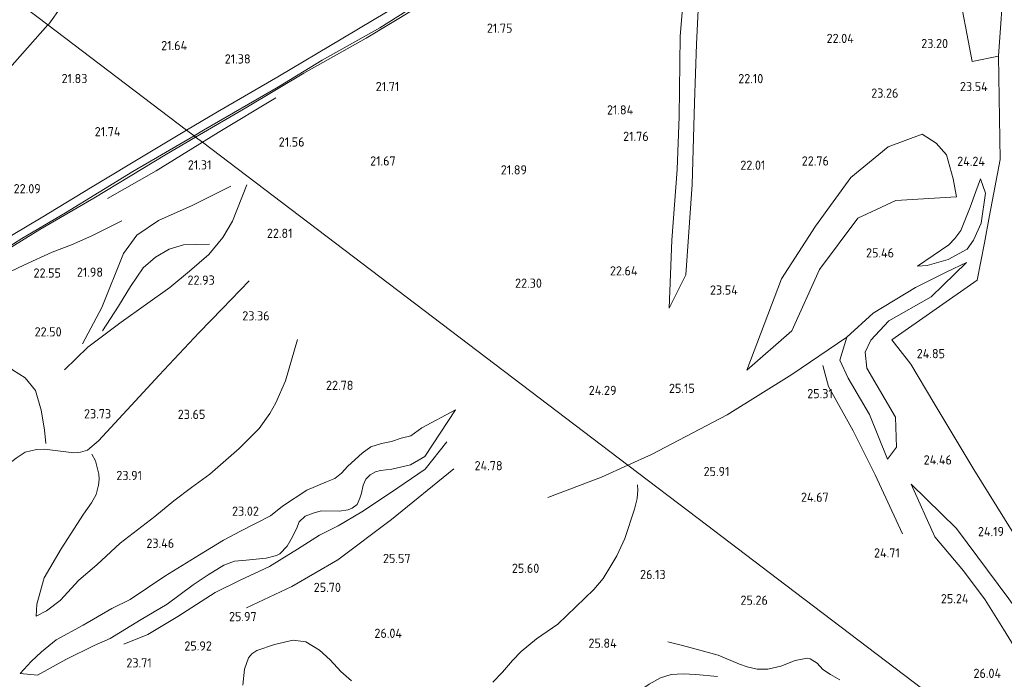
# Model space of a CAD drawing. Extents: x 196936 to 200438, y 361224 to 364196.
# Tile 195 of 256: x 199135 to 199327, y 362696 to 362825. Entities that reach past the tile are written whole.
import ezdxf
from ezdxf.enums import TextEntityAlignment as Align

# ---------------------------------------------------------------- set-up
doc = ezdxf.new("R2010")
doc.units = 0
for name, color, linetype, lineweight in [('B-ME-GR-BOS-GV', 40, 'Continuous', 13), ('B-ME-GR-BOUWLAND_AKKERBOUW-GV', 80, 'Continuous', 13), ('B-ME-GR-GRAS-GV', 60, 'Continuous', 13), ('B-ME-GW-TALUD_KRUIN-G', 90, 'Continuous', 18), ('B-ME-GW-TALUD_TEEN-G', 90, 'Continuous', 18), ('B-ME-OG-BREUKLIJN-G', 7, 'Continuous', 18), ('B-ME-OG-HOOGTELIJN-G', 7, 'Continuous', 18), ('B-ME-OG-HOOGTEPUNT-S', 7, 'Continuous', 25), ('B-ME-VH-ONVERHARD-GV', 252, 'Continuous', 18)]:
    doc.layers.add(name, color=color, linetype=linetype, lineweight=lineweight)
doc.styles.add('NLCS-ISO-ANNOTATIVE-T18', font='NLCS-ISO.ttf', dxfattribs={"height": 1.8})

# ---------------------------------------------------------------- blocks, each defined once
blk = doc.blocks.new('SAL-HOOGTELABEL-SO')
at = {"color": 0, "linetype": 'ByBlock', "lineweight": -2, "style": 'NLCS-ISO-ANNOTATIVE-T18'}
blk.add_attdef('HOOGTE', text='', height=1.8, dxfattribs=at).set_placement((2.79, 0), align=Align.RIGHT)

msp = doc.modelspace()

# ---------------------------------------------------------------- linework, layer by layer
at = {"layer": 'B-ME-GR-BOS-GV'}
for points in [[(199264.395, 362834.295, 22.205), (199263.39, 362821.706, 22.115), (199263.194, 362806.069, 22.355), (199262.801, 362795.786, 22.565), (199261.788, 362782.02, 22.88), (199261.241, 362768.774, 23.21), (199264.459, 362775.218, 22.415), (199265.724, 362792.822, 21.71), (199266.147, 362808.764, 21.575), (199266.599, 362820.186, 21.35), (199267.138, 362832.254, 21.35)], [(199267.138, 362832.254, 21.35), (199266.599, 362820.186, 21.35), (199266.147, 362808.764, 21.575), (199265.724, 362792.822, 21.71), (199264.459, 362775.218, 22.415), (199261.241, 362768.774, 23.21), (199261.788, 362782.02, 22.88), (199262.801, 362795.786, 22.565), (199263.194, 362806.069, 22.355), (199263.39, 362821.706, 22.115), (199264.395, 362834.295, 22.205)], [(199128.239, 362832.925, 22.819), (199140.094, 362823.931, 21.731), (199167.129, 362803.42, 21.354), (199159.619, 362798.918, 21.462), (199148.697, 362792.408, 21.545), (199138.799, 362786.32, 21.815), (199128.136, 362780.052, 21.912)], [(199209.183, 362828.238, 21.268), (199197.572, 362821.334, 21.252), (199184.944, 362813.805, 21.215), (199173.156, 362807.032, 21.268), (199167.129, 362803.42, 21.354), (199140.094, 362823.931, 21.731), (199128.239, 362832.925, 22.819)], [(199317.416, 362832.181, 22.442), (199320.295, 362816.836, 23.33), (199325.483, 362817.868, 23.36), (199325.771, 362797.687, 24.305), (199323.717, 362786.802, 24.657), (199322.716, 362781.495, 24.845), (199321.299, 362774.184, 24.95), (199304.679, 362762.564, 25.22), (199308.364, 362757.854, 24.91), (199312.823, 362750.281, 24.596), (199320.634, 362737.308, 24.114), (199328.136, 362725.276, 24.058)], [(199322.866, 362685.262, 25.871), (199282.37, 362715.986, 25.049), (199266.862, 362727.752, 26.248), (199253.166, 362738.144, 26.178), (199170.243, 362801.074, 21.261), (199168.879, 362802.092, 21.431), (199178.699, 362807.8, 21.365), (199189.993, 362814.545, 21.448), (199202.18, 362821.376, 21.5), (199216.033, 362829.808, 21.485)], [(199075.237, 362669.183, 21.125), (199073.596, 362701.983, 21.459), (199073.012, 362718.658, 21.897), (199072.7, 362727.551, 22.685), (199072.374, 362736.862, 22.845), (199072.179, 362743.409, 22.716), (199076.022, 362745.291, 22.64), (199083.375, 362749.603, 22.528), (199089.847, 362754.058, 22.595), (199097.315, 362758.365, 22.528), (199103.594, 362761.977, 22.168), (199110.542, 362766.276, 22.122), (199117.956, 362771.412, 22.092), (199128.599, 362777.971, 22.085), (199138.497, 362784.059, 22.04), (199149.066, 362790.2, 21.665), (199163.19, 362798.785, 21.47), (199168.879, 362802.092, 21.431), (199170.243, 362801.074, 21.261), (199253.166, 362738.144, 26.178), (199266.862, 362727.752, 26.248), (199282.37, 362715.986, 25.049), (199322.866, 362685.262, 25.871)], [(199327.473, 362712.105, 24.365), (199317.281, 362725.833, 24.49), (199308.398, 362734.451, 24.59), (199313.061, 362724.205, 24.905), (199318.606, 362717.553, 25.115), (199322.868, 362711.934, 25.325), (199326.421, 362706.211, 25.88), (199331.337, 362698.29, 26.12)]]:
    msp.add_polyline3d(points, dxfattribs=at)
for points in [[(199283.167, 362774.465, 23.737), (199276.401, 362756.651, 25.128), (199285.169, 362764.302, 25.233), (199290.529, 362776.305, 24.941), (199298.001, 362786.272, 25.112), (199305.453, 362789.699, 25.412), (199317.237, 362790.456, 25.483), (199316.615, 362793.938, 25.021), (199315.296, 362798.62, 24.365), (199313.282, 362800.93, 24.043), (199310.562, 362802.634, 23.862), (199303.955, 362800.17, 23.487), (199296.655, 362794.211, 23.337), (199289.797, 362784.741, 23.512)], [(199285.169, 362764.302, 25.233), (199276.401, 362756.651, 25.128), (199283.167, 362774.465, 23.737), (199289.797, 362784.741, 23.512), (199296.655, 362794.211, 23.337), (199303.955, 362800.17, 23.487), (199310.562, 362802.634, 23.862), (199313.282, 362800.93, 24.043), (199315.296, 362798.62, 24.365), (199316.615, 362793.938, 25.021), (199317.237, 362790.456, 25.483), (199305.453, 362789.699, 25.412), (199298.001, 362786.272, 25.112), (199290.529, 362776.305, 24.941)], [(199311.567, 362777.067, 25.901), (199309.635, 362776.914, 25.933), (199315.76, 362781.086, 25.998), (199316.953, 362782.34, 25.933), (199318.119, 362783.907, 25.837), (199319.915, 362788.413, 25.482), (199321.07, 362791.448, 24.858), (199321.946, 362793.977, 24.257), (199322.951, 362791.184, 24.45), (199322.097, 362785.327, 24.794), (199320.579, 362781.979, 24.988), (199319.33, 362780.214, 25.031), (199315.624, 362778.201, 25.514)], [(199315.76, 362781.086, 25.998), (199309.635, 362776.914, 25.933), (199311.567, 362777.067, 25.901), (199315.624, 362778.201, 25.514), (199319.33, 362780.214, 25.031), (199320.579, 362781.979, 24.988), (199322.097, 362785.327, 24.794), (199322.951, 362791.184, 24.45), (199321.946, 362793.977, 24.257), (199321.07, 362791.448, 24.858), (199319.915, 362788.413, 25.482), (199318.119, 362783.907, 25.837), (199316.953, 362782.34, 25.933)], [(199305.554, 362741.633, 24.574), (199303.815, 362739.31, 24.708), (199300.284, 362748.041, 25.278), (199296.144, 362755.082, 25.955), (199294.548, 362758.607, 26.009), (199295.915, 362763.089, 26.09), (199301.017, 362767.763, 26.036), (199309.289, 362772.771, 26.068), (199315.392, 362775.824, 25.606), (199319.197, 362777.666, 24.886), (199312.327, 362770.965, 25.122), (199304.064, 362766.274, 25.176), (199300.563, 362762.486, 25.209), (199299.431, 362760.18, 25.176), (199299.76, 362757.046, 25.176), (199305.361, 362747.521, 24.66)], [(199319.197, 362777.666, 24.886), (199315.392, 362775.824, 25.606), (199309.289, 362772.771, 26.068), (199301.017, 362767.763, 26.036), (199295.915, 362763.089, 26.09), (199294.548, 362758.607, 26.009), (199296.144, 362755.082, 25.955), (199300.284, 362748.041, 25.278), (199303.815, 362739.31, 24.708), (199305.554, 362741.633, 24.574), (199305.361, 362747.521, 24.66), (199299.76, 362757.046, 25.176), (199299.431, 362760.18, 25.176), (199300.563, 362762.486, 25.209), (199304.064, 362766.274, 25.176), (199312.327, 362770.965, 25.122)], [(199134.693, 362697.564, 23.878), (199138.058, 362697.247, 24.254), (199143.588, 362700.272, 24.803), (199149.145, 362702.985, 25.34), (199152.241, 362704.394, 25.295), (199158.296, 362708.095, 25.22), (199163.333, 362711.095, 25.1), (199168.435, 362714.827, 25.108), (199171.361, 362716.752, 24.912), (199174.426, 362718.653, 24.822), (199176.49, 362719.45, 24.732), (199178.757, 362719.67, 24.695), (199182.668, 362720.056, 24.17), (199184.642, 362720.568, 24.118), (199185.319, 362720.855, 24.058), (199186.73, 362722.362, 24.058), (199187.513, 362723.703, 24.072), (199188.589, 362725.767, 24.095), (199189.082, 362727.085, 24.08), (199190.259, 362728.217, 24.08), (199191.79, 362728.818, 24.058), (199193.392, 362729.249, 24.058), (199196.918, 362729.214, 23.968), (199198.662, 362729.465, 23.998), (199199.427, 362729.765, 24.042), (199200.376, 362730.478, 24.02), (199200.927, 362731.715, 24.02), (199201.248, 362732.69, 23.938), (199201.568, 362734.252, 23.93), (199202.107, 362735.42, 23.938), (199202.922, 362736.269, 23.922), (199203.954, 362736.882, 23.878), (199204.954, 362737.129, 23.87), (199207.177, 362737.342, 23.878), (199210.767, 362738.197, 23.862), (199213.583, 362739.811, 23.862), (199219.584, 362748.956, 23.616), (199212.998, 362745.423, 23.075), (199210.882, 362743.893, 22.992), (199209.007, 362743.382, 22.948), (199207.092, 362742.789, 22.955), (199205.123, 362742.391, 22.902), (199203.082, 362741.733, 22.918), (199201.403, 362740.5, 22.888), (199198.599, 362737.94, 22.88), (199197.343, 362736.592, 22.962), (199196.013, 362735.572, 23.022), (199194.445, 362734.92, 23.022), (199190.57, 362733.298, 22.992), (199185.869, 362730.17, 23.008), (199183.479, 362728.284, 23.03), (199177.654, 362725.274, 23.172), (199174.36, 362723.54, 23.352), (199169.662, 362720.683, 23.495), (199162.888, 362716.532, 23.742), (199156.157, 362711.958, 23.99), (199152.548, 362710.219, 24.072), (199146.959, 362706.998, 23.915), (199141.675, 362704.14, 23.945), (199138.837, 362701.8, 23.922), (199136.857, 362699.888, 23.915)], [(199198.662, 362729.465, 23.998), (199196.918, 362729.214, 23.968), (199193.392, 362729.249, 24.058), (199191.79, 362728.818, 24.058), (199190.259, 362728.217, 24.08), (199189.082, 362727.085, 24.08), (199188.589, 362725.767, 24.095), (199187.513, 362723.703, 24.072), (199186.73, 362722.362, 24.058), (199185.319, 362720.855, 24.058), (199184.642, 362720.568, 24.118), (199182.668, 362720.056, 24.17), (199178.757, 362719.67, 24.695), (199176.49, 362719.45, 24.732), (199174.426, 362718.653, 24.822), (199171.361, 362716.752, 24.912), (199168.435, 362714.827, 25.108), (199163.333, 362711.095, 25.1), (199158.296, 362708.095, 25.22), (199152.241, 362704.394, 25.295), (199149.145, 362702.985, 25.34), (199143.588, 362700.272, 24.803), (199138.058, 362697.247, 24.254), (199134.693, 362697.564, 23.878), (199136.857, 362699.888, 23.915), (199138.837, 362701.8, 23.922), (199141.675, 362704.14, 23.945), (199146.959, 362706.998, 23.915), (199152.548, 362710.219, 24.072), (199156.157, 362711.958, 23.99), (199162.888, 362716.532, 23.742), (199169.662, 362720.683, 23.495), (199174.36, 362723.54, 23.352), (199177.654, 362725.274, 23.172), (199183.479, 362728.284, 23.03), (199185.869, 362730.17, 23.008), (199190.57, 362733.298, 22.992), (199194.445, 362734.92, 23.022), (199196.013, 362735.572, 23.022), (199197.343, 362736.592, 22.962), (199198.599, 362737.94, 22.88), (199201.403, 362740.5, 22.888), (199203.082, 362741.733, 22.918), (199205.123, 362742.391, 22.902), (199207.092, 362742.789, 22.955), (199209.007, 362743.382, 22.948), (199210.882, 362743.893, 22.992), (199212.998, 362745.423, 23.075), (199219.584, 362748.956, 23.616), (199213.583, 362739.811, 23.862), (199210.767, 362738.197, 23.862), (199207.177, 362737.342, 23.878), (199204.954, 362737.129, 23.87), (199203.954, 362736.882, 23.878), (199202.922, 362736.269, 23.922), (199202.107, 362735.42, 23.938), (199201.568, 362734.252, 23.93), (199201.248, 362732.69, 23.938), (199200.927, 362731.715, 24.02), (199200.376, 362730.478, 24.02), (199199.427, 362729.765, 24.042)], [(199350.8763, 362677.3496, 24.3265), (199347.403, 362674.178, 25.88), (199341.737, 362682.894, 26.18), (199336.403, 362690.889, 26.18), (199331.337, 362698.29, 26.12), (199326.421, 362706.211, 25.88), (199322.868, 362711.934, 25.325), (199318.606, 362717.553, 25.115), (199313.061, 362724.205, 24.905), (199308.398, 362734.451, 24.59), (199317.281, 362725.833, 24.49), (199327.473, 362712.105, 24.365), (199341.289, 362692.902, 24.315)]]:
    msp.add_polyline3d(points, close=True, dxfattribs=at)
at = {"layer": 'B-ME-GR-BOUWLAND_AKKERBOUW-GV'}
msp.add_polyline3d([(199328.136, 362725.276, 24.058), (199320.634, 362737.308, 24.114), (199312.823, 362750.281, 24.596), (199308.364, 362757.854, 24.91), (199304.679, 362762.564, 25.22), (199321.299, 362774.184, 24.95), (199322.716, 362781.495, 24.845), (199323.717, 362786.802, 24.657), (199325.771, 362797.687, 24.305), (199325.483, 362817.868, 23.36), (199326.58, 362833.535, 22.585), (199326.173, 362844.275, 22.385), (199324.26, 362850.854, 22.285), (199316.935, 362871.453, 22.16), (199315.901, 362873.611, 22.084), (199331.781, 362880.615, 21.912)], dxfattribs=at)
at = {"layer": 'B-ME-GR-GRAS-GV'}
for points in [[(199326.58, 362833.535, 22.585), (199325.483, 362817.868, 23.36), (199320.295, 362816.836, 23.33), (199317.416, 362832.181, 22.442)], [(199216.033, 362829.808, 21.485), (199202.18, 362821.376, 21.5), (199189.993, 362814.545, 21.448), (199178.699, 362807.8, 21.365), (199168.879, 362802.092, 21.431), (199168.587, 362802.314, 21.429), (199170.453, 362803.402, 21.432), (199185.065, 362811.9, 21.29), (199193.587, 362817.04, 21.372), (199204.788, 362823.341, 21.425), (199217.104, 362831.141, 21.41)], [(199126.842, 362777.148, 22.002), (199134.996, 362782.324, 21.92), (199143.537, 362787.331, 21.868), (199156.656, 362795.362, 21.41), (199168.587, 362802.314, 21.429), (199168.879, 362802.092, 21.431), (199163.19, 362798.785, 21.47), (199149.066, 362790.2, 21.665), (199138.497, 362784.059, 22.04), (199128.599, 362777.971, 22.085)]]:
    msp.add_polyline3d(points, dxfattribs=at)
at = {"layer": 'B-ME-GW-TALUD_KRUIN-G'}
for points in [[(199261.241, 362768.774, 23.21), (199261.788, 362782.02, 22.88), (199262.801, 362795.786, 22.565), (199263.194, 362806.069, 22.355), (199263.39, 362821.706, 22.115), (199264.395, 362834.295, 22.205), (199264.832, 362843.046, 22.265), (199265.178, 362845.313, 22.19), (199266.186, 362846.773, 22.07), (199267.904, 362847.704, 22.01), (199282.256, 362852.884, 22.805), (199290.902, 362856.865, 22.73), (199296.273, 362859.734, 22.22), (199300.382, 362861.331, 22.31), (199303.825, 362861.61, 22.34), (199305.042, 362861.019, 22.385), (199306.26, 362860.429, 22.37), (199307.051, 362858.735, 22.37), (199309.675, 362851.021, 22.475), (199312.52, 362841.485, 22.34)], [(199309.635, 362776.914, 25.933), (199315.76, 362781.086, 25.998), (199316.953, 362782.34, 25.933), (199318.119, 362783.907, 25.837), (199319.915, 362788.413, 25.482), (199321.07, 362791.448, 24.858), (199321.946, 362793.977, 24.257)], [(199317.237, 362790.456, 25.483), (199305.453, 362789.699, 25.412), (199298.001, 362786.272, 25.112), (199290.529, 362776.305, 24.941), (199285.169, 362764.302, 25.233), (199276.401, 362756.651, 25.128)], [(199295.915, 362763.089, 26.09), (199301.017, 362767.763, 26.036), (199309.289, 362772.771, 26.068), (199315.392, 362775.824, 25.606), (199319.197, 362777.666, 24.886)], [(199303.815, 362739.31, 24.708), (199300.284, 362748.041, 25.278), (199296.144, 362755.082, 25.955), (199294.548, 362758.607, 26.009), (199295.915, 362763.089, 26.09)], [(199149.145, 362702.985, 25.34), (199152.241, 362704.394, 25.295), (199158.296, 362708.095, 25.22), (199163.333, 362711.095, 25.1), (199168.435, 362714.827, 25.108), (199171.361, 362716.752, 24.912), (199174.426, 362718.653, 24.822), (199176.49, 362719.45, 24.732), (199178.757, 362719.67, 24.695), (199182.668, 362720.056, 24.17), (199184.642, 362720.568, 24.118), (199185.319, 362720.855, 24.058), (199186.73, 362722.362, 24.058), (199187.513, 362723.703, 24.072), (199188.589, 362725.767, 24.095), (199189.082, 362727.085, 24.08), (199190.259, 362728.217, 24.08), (199191.79, 362728.818, 24.058), (199193.392, 362729.249, 24.058), (199196.918, 362729.214, 23.968), (199198.662, 362729.465, 23.998), (199199.427, 362729.765, 24.042), (199200.376, 362730.478, 24.02), (199200.927, 362731.715, 24.02), (199201.248, 362732.69, 23.938), (199201.568, 362734.252, 23.93), (199202.107, 362735.42, 23.938), (199202.922, 362736.269, 23.922), (199203.954, 362736.882, 23.878), (199204.954, 362737.129, 23.87), (199207.177, 362737.342, 23.878), (199210.767, 362738.197, 23.862), (199213.583, 362739.811, 23.862), (199219.584, 362748.956, 23.616)], [(199313.061, 362724.205, 24.905), (199308.398, 362734.451, 24.59)], [(199347.403, 362674.178, 25.88), (199341.737, 362682.894, 26.18), (199336.403, 362690.889, 26.18), (199331.337, 362698.29, 26.12), (199326.421, 362706.211, 25.88), (199322.868, 362711.934, 25.325), (199318.606, 362717.553, 25.115), (199313.061, 362724.205, 24.905)], [(199149.145, 362702.985, 25.34), (199143.588, 362700.272, 24.803), (199138.058, 362697.247, 24.254)], [(199138.058, 362697.247, 24.254), (199134.693, 362697.564, 23.878)]]:
    msp.add_polyline3d(points, dxfattribs=at)
at = {"layer": 'B-ME-GW-TALUD_TEEN-G'}
for points in [[(199267.138, 362832.254, 21.35), (199266.599, 362820.186, 21.35), (199266.147, 362808.764, 21.575), (199265.724, 362792.822, 21.71), (199264.459, 362775.218, 22.415), (199261.241, 362768.774, 23.21)], [(199276.401, 362756.651, 25.128), (199283.167, 362774.465, 23.737), (199289.797, 362784.741, 23.512), (199296.655, 362794.211, 23.337), (199303.955, 362800.17, 23.487), (199310.562, 362802.634, 23.862)], [(199317.237, 362790.456, 25.483), (199316.615, 362793.938, 25.021), (199315.296, 362798.62, 24.365), (199313.282, 362800.93, 24.043), (199310.562, 362802.634, 23.862)], [(199321.946, 362793.977, 24.257), (199322.951, 362791.184, 24.45), (199322.097, 362785.327, 24.794), (199320.579, 362781.979, 24.988), (199319.33, 362780.214, 25.031), (199315.624, 362778.201, 25.514), (199311.567, 362777.067, 25.901), (199309.635, 362776.914, 25.933)], [(199319.197, 362777.666, 24.886), (199312.327, 362770.965, 25.122), (199304.064, 362766.274, 25.176), (199300.563, 362762.486, 25.209), (199299.431, 362760.18, 25.176), (199299.76, 362757.046, 25.176), (199305.361, 362747.521, 24.66), (199305.554, 362741.633, 24.574), (199303.815, 362739.31, 24.708)], [(199134.693, 362697.564, 23.878), (199136.857, 362699.888, 23.915), (199138.837, 362701.8, 23.922), (199141.675, 362704.14, 23.945), (199146.959, 362706.998, 23.915), (199152.548, 362710.219, 24.072), (199156.157, 362711.958, 23.99), (199162.888, 362716.532, 23.742), (199169.662, 362720.683, 23.495), (199174.36, 362723.54, 23.352), (199177.654, 362725.274, 23.172), (199183.479, 362728.284, 23.03), (199185.869, 362730.17, 23.008), (199190.57, 362733.298, 22.992), (199194.445, 362734.92, 23.022), (199196.013, 362735.572, 23.022), (199197.343, 362736.592, 22.962), (199198.599, 362737.94, 22.88), (199201.403, 362740.5, 22.888), (199203.082, 362741.733, 22.918), (199205.123, 362742.391, 22.902), (199207.092, 362742.789, 22.955), (199209.007, 362743.382, 22.948), (199210.882, 362743.893, 22.992), (199212.998, 362745.423, 23.075), (199219.584, 362748.956, 23.616)], [(199352.85, 362674.148, 24.29), (199350.8763, 362677.3496, 24.326), (199341.289, 362692.902, 24.315), (199327.473, 362712.105, 24.365), (199317.281, 362725.833, 24.49), (199308.398, 362734.451, 24.59)]]:
    msp.add_polyline3d(points, dxfattribs=at)
at = {"layer": 'B-ME-OG-BREUKLIJN-G'}
for points in [[(199105.139, 362850.452, 22.194), (199108.238, 362853.301, 22.175), (199111.23, 362855.73, 22.085), (199114.915, 362858.985, 21.995), (199117.973, 362860.655, 21.845), (199121.183, 362862.211, 21.755), (199126.043, 362862.697, 21.86), (199129.526, 362862.394, 21.95), (199133.506, 362861.167, 22.01), (199136.021, 362859.138, 22.1), (199139.288, 362855.364, 22.07), (199143.453, 362848.555, 21.995), (199145.765, 362842.967, 22.04), (199146.488, 362839.272, 21.95), (199146.386, 362835.955, 21.62), (199145.069, 362832.595, 21.59), (199142.657, 362827.445, 21.71), (199140.25, 362824.107, 21.725), (199140.094, 362823.931, 21.731)], [(199140.094, 362823.931, 21.731), (199132.13, 362814.999, 22.025), (199128.806, 362809.897, 22.04), (199124.433, 362804.234, 22.385)], [(199184.545, 362809.727, 21.296), (199173.32, 362802.969, 21.251), (199161.224, 362795.518, 21.289), (199151.741, 362790.147, 21.476)], [(199143.327, 362756.72, 22.811), (199147.872, 362761.132, 22.511), (199154.378, 362765.986, 22.391), (199163.873, 362772.798, 22.511), (199167.716, 362775.927, 22.496), (199171.494, 362779.181, 22.346), (199174.174, 362782.534, 22.091), (199176.111, 362785.726, 21.956), (199178.893, 362792.75, 21.701)], [(199175.768, 362792.532, 21.416), (199168.238, 362788.736, 21.446), (199161.656, 362785.81, 21.581), (199157.456, 362782.941, 21.596), (199154.855, 362779.375, 21.821), (199150.631, 362768.875, 22.211), (199146.867, 362761.787, 22.346)], [(199137.817, 362708.749, 23.668), (199139.821, 362709.784, 23.638), (199142.462, 362711.8, 23.69), (199146.137, 362715.715, 23.69), (199149.641, 362718.7, 23.652), (199154.213, 362722.936, 23.608), (199160.961, 362728.122, 23.48), (199164.653, 362731.205, 23.39), (199168.106, 362733.799, 23.27), (199171.647, 362736.407, 23.172), (199177.388, 362741.39, 23.052), (199181.272, 362745.269, 22.978), (199183.383, 362748.218, 22.94), (199184.566, 362750.321, 22.97), (199186.451, 362754.565, 23.082), (199188.778, 362762.624, 23.202)], [(199306.762, 362724.788, 24.604), (199301.429, 362736.288, 24.12), (199297.128, 362744.813, 24.668), (199292.285, 362753.481, 25.55), (199291.224, 362757.549, 25.894)], [(199217.915, 362742.701, 23.788), (199213.672, 362737.365, 23.9), (199206.904, 362732.741, 24.05), (199201.278, 362729.039, 24.155), (199196.692, 362726.336, 24.08), (199193.078, 362724.484, 24.05), (199188.788, 362721.759, 24.02), (199185.716, 362719.901, 24.08), (199183.334, 362718.4, 24.26), (199177.611, 362715.744, 24.732), (199172.687, 362713.326, 25.115), (199165.453, 362708.651, 25.265), (199159.565, 362705.18, 25.438), (199154.88, 362703.25, 25.385)], [(199203.948, 362667.982, 24.187), (199207.823, 362669.632, 24.118), (199214.184, 362671.237, 23.96), (199222.125, 362672.119, 23.75), (199224.898, 362672.711, 23.705), (199228.038, 362674.128, 23.75), (199231.455, 362675.655, 23.952), (199239.139, 362680.627, 24.238), (199244.246, 362684.472, 24.402), (199249.287, 362688.601, 24.582), (199254.156, 362693.244, 24.718), (199257.33, 362695.456, 25.032), (199259.546, 362696.728, 24.958), (199261.612, 362697.368, 24.905), (199263.981, 362697.513, 24.845), (199266.443, 362697.356, 24.822), (199270.636, 362696.952, 24.852)]]:
    msp.add_polyline3d(points, dxfattribs=at)
at = {"layer": 'B-ME-OG-HOOGTELIJN-G'}
for points in [[(199128.505, 362773.851, 22.301), (199135.524, 362777.162, 22.526), (199140.915, 362779.63, 22.466), (199144.704, 362781.081, 22.271), (199148.629, 362782.823, 21.956), (199154.53, 362785.778, 21.611)], [(199150.755, 362764.336, 22.256), (199153.882, 362769.158, 22.241), (199156.214, 362772.998, 22.346), (199158.676, 362776.588, 22.436), (199161.057, 362778.676, 22.436), (199163.748, 362780.225, 22.406), (199166.55, 362781.07, 22.241), (199171.58, 362781.225, 22.046)], [(199179.361, 362774.058, 23.548), (199174.055, 362768.601, 24.012), (199169.563, 362763.994, 24.125), (199161.809, 362755.718, 24.192), (199157.122, 362750.629, 24.23), (199149.961, 362742.896, 24.335), (199147.784, 362741.089, 24.365), (199146.471, 362740.68, 24.335), (199145.155, 362740.587, 24.328), (199139.451, 362741.274, 23.975), (199137.856, 362741.227, 23.795), (199135.662, 362740.681, 23.472), (199133.931, 362739.485, 23.15), (199130.759, 362737.115, 22.588), (199127.741, 362735.492, 22.272), (199125.48, 362734.799, 22.152), (199122.466, 362733.876, 22.032), (199121.899, 362733.314, 21.995), (199120.474, 362731.895, 22.01), (199118.816, 362729.943, 22.07), (199116.929, 362727.729, 21.995), (199115.39, 362726.315, 21.928), (199114.192, 362725.315, 21.875), (199112.475, 362724.031, 21.658)], [(199139.659, 362742.38, 23.951), (199139.422, 362745.051, 23.741), (199138.778, 362748.877, 23.141), (199137.642, 362752.671, 22.766), (199135.629, 362755.154, 22.556), (199133.211, 362756.761, 22.346), (199131.678, 362758.191, 22.241), (199130.778, 362760.487, 22.286), (199131.227, 362763.672, 22.196), (199131.213, 362770.394, 22.241), (199130.585, 362772.101, 22.211), (199129.973, 362772.547, 22.211), (199127.827, 362772.707, 22.241), (199123.387, 362770.794, 22.241), (199115.827, 362768.347, 21.896)], [(199295.915, 362763.089, 26.09), (199285.129, 362755.807, 25.97), (199272.522, 362747.987, 25.955), (199257.825, 362740.223, 26.135), (199253.166, 362738.144, 26.178)], [(199137.817, 362708.749, 23.668), (199137.906, 362711.064, 23.818), (199139.357, 362716.211, 23.968), (199142.693, 362721.855, 24.05), (199147.049, 362728.63, 24.192), (199148.577, 362730.832, 24.35), (199149.476, 362732.44, 24.372), (199149.963, 362734.231, 24.372), (199150.067, 362735.443, 24.312), (199150.029, 362736.408, 24.312), (199149.715, 362737.69, 24.342), (199149.376, 362738.991, 24.388), (199148.671, 362740.325, 24.388)], [(199253.166, 362738.144, 26.178), (199248.016, 362735.844, 26.225), (199237.61, 362731.831, 26)], [(199219.232, 362737.45, 24.809), (199207.077, 362727.574, 25.4), (199196.66, 362719.684, 25.272), (199187.664, 362714.532, 25.261), (199178.821, 362710.37, 25.616)], [(199226.821, 362695.894, 25.962), (199228.731, 362697.817, 26), (199230.718, 362700.114, 26.022), (199232.392, 362701.82, 26.09), (199235.386, 362704.32, 26.15), (199239.497, 362707.175, 26.338), (199246.521, 362713.916, 26.27), (199248.345, 362716.097, 26.36), (199249.839, 362718.52, 26.352), (199251.017, 362720.509, 26.315), (199252.619, 362723.829, 26.375), (199254.472, 362729.58, 26.375), (199254.98, 362731.668, 26.382), (199255.109, 362733.29, 26.382), (199255.083, 362734.324, 26.39)], [(199178.131, 362695.268, 26.525), (199178.411, 362698.381, 26.608), (199179.195, 362700.58, 26.608), (199179.885, 362701.365, 26.592), (199180.822, 362702.008, 26.615), (199184.287, 362703.227, 26.705), (199187.927, 362704.045, 26.795), (199190.391, 362703.731, 26.93), (199193.043, 362702.07, 27.102), (199195.111, 362700.25, 27.245), (199197.235, 362697.92, 27.245), (199199.296, 362696.144, 27.05)], [(199294.539, 362696.338, 25.318), (199292.728, 362697.386, 25.318), (199291.176, 362698.362, 25.31), (199290.088, 362699.545, 25.242), (199288.752, 362700.442, 25.302), (199288.151, 362700.529, 25.258), (199285.786, 362700.068, 25.145), (199283.001, 362698.978, 25.115), (199280.492, 362698.427, 25.115), (199278.399, 362698.393, 25.16), (199276.475, 362698.859, 25.145), (199274.955, 362699.343, 25.138), (199270.813, 362701.155, 25.04), (199266.51, 362702.264, 25.04), (199263.864, 362703.023, 25.085), (199260.953, 362703.741, 25.28)]]:
    msp.add_polyline3d(points, dxfattribs=at)
at = {"layer": 'B-ME-VH-ONVERHARD-GV'}
for points in [[(199217.104, 362831.141, 21.41), (199204.788, 362823.341, 21.425), (199193.587, 362817.04, 21.372), (199185.065, 362811.9, 21.29), (199170.453, 362803.402, 21.432), (199168.587, 362802.314, 21.429), (199167.129, 362803.42, 21.354), (199173.156, 362807.032, 21.268), (199184.944, 362813.805, 21.215), (199197.572, 362821.334, 21.252), (199209.183, 362828.238, 21.268)], [(199128.136, 362780.052, 21.912), (199138.799, 362786.32, 21.815), (199148.697, 362792.408, 21.545), (199159.619, 362798.918, 21.462), (199167.129, 362803.42, 21.354), (199168.587, 362802.314, 21.429), (199156.656, 362795.362, 21.41), (199143.537, 362787.331, 21.868), (199134.996, 362782.324, 21.92), (199126.842, 362777.148, 22.002)]]:
    msp.add_polyline3d(points, dxfattribs=at)

# ---------------------------------------------------------------- block references
at = {"layer": 'B-ME-OG-HOOGTEPUNT-S'}
for p, values in [((199227.886, 362822.406, 21.748), {'HOOGTE': '21.75'}), ((199164.461, 362819.018, 21.64), {'HOOGTE': '21.64'}), ((199294.456, 362820.414, 22.037), {'HOOGTE': '22.04'}), ((199312.829, 362819.416, 23.196), {'HOOGTE': '23.20'}), ((199176.825, 362816.415, 21.38), {'HOOGTE': '21.38'}), ((199145.007, 362812.595, 21.832), {'HOOGTE': '21.83'}), ((199205.823, 362811.035, 21.712), {'HOOGTE': '21.71'}), ((199276.802, 362812.572, 22.099), {'HOOGTE': '22.10'}), ((199320.569, 362811.033, 23.537), {'HOOGTE': '23.54'}), ((199303.146, 362809.753, 23.262), {'HOOGTE': '23.26'}), ((199251.441, 362806.483, 21.837), {'HOOGTE': '21.84'}), ((199151.455, 362802.245, 21.735), {'HOOGTE': '21.74'}), ((199187.34, 362800.226, 21.562), {'HOOGTE': '21.56'}), ((199254.456, 362801.327, 21.755), {'HOOGTE': '21.76'}), ((199169.189, 362795.764, 21.305), {'HOOGTE': '21.31'}), ((199205.12, 362796.539, 21.672), {'HOOGTE': '21.67'}), ((199277.208, 362795.702, 22.012), {'HOOGTE': '22.01'}), ((199289.601, 362796.534, 22.762), {'HOOGTE': '22.76'}), ((199320.04, 362796.471, 24.237), {'HOOGTE': '24.24'}), ((199230.715, 362794.798, 21.887), {'HOOGTE': '21.89'}), ((199135.91, 362791.128, 22.09), {'HOOGTE': '22.09'}), ((199185.006, 362782.433, 22.81), {'HOOGTE': '22.81'}), ((199302.297, 362778.619, 25.462), {'HOOGTE': '25.46'}), ((199139.844, 362774.697, 22.552), {'HOOGTE': '22.55'}), ((199148.045, 362774.857, 21.982), {'HOOGTE': '21.98'}), ((199252.28, 362775.119, 22.637), {'HOOGTE': '22.64'}), ((199169.842, 362773.313, 22.925), {'HOOGTE': '22.93'}), ((199233.631, 362772.713, 22.295), {'HOOGTE': '22.30'}), ((199271.834, 362771.381, 23.537), {'HOOGTE': '23.54'}), ((199180.534, 362766.352, 23.358), {'HOOGTE': '23.36'}), ((199139.979, 362763.236, 22.498), {'HOOGTE': '22.50'}), ((199312.238, 362758.989, 24.852), {'HOOGTE': '24.85'}), ((199196.88, 362752.812, 22.782), {'HOOGTE': '22.78'}), ((199248.179, 362751.824, 24.287), {'HOOGTE': '24.29'}), ((199263.441, 362752.221, 25.145), {'HOOGTE': '25.15'}), ((199290.366, 362751.199, 25.311), {'HOOGTE': '25.31'}), ((199149.637, 362747.268, 23.728), {'HOOGTE': '23.73'}), ((199168.011, 362747.15, 23.649), {'HOOGTE': '23.65'}), ((199313.574, 362738.277, 24.462), {'HOOGTE': '24.46'}), ((199225.96, 362737.145, 24.778), {'HOOGTE': '24.78'}), ((199155.657, 362735.24, 23.906), {'HOOGTE': '23.91'}), ((199270.206, 362736.019, 25.913), {'HOOGTE': '25.91'}), ((199289.556, 362731.007, 24.665), {'HOOGTE': '24.67'}), ((199178.446, 362728.286, 23.015), {'HOOGTE': '23.02'}), ((199323.746, 362724.312, 24.192), {'HOOGTE': '24.19'}), ((199161.928, 362722.036, 23.455), {'HOOGTE': '23.46'}), ((199208.019, 362719.072, 25.572), {'HOOGTE': '25.57'}), ((199303.42, 362720.158, 24.709), {'HOOGTE': '24.71'}), ((199233.124, 362717.159, 25.599), {'HOOGTE': '25.60'}), ((199257.757, 362715.945, 26.128), {'HOOGTE': '26.13'}), ((199194.442, 362713.435, 25.701), {'HOOGTE': '25.70'}), ((199316.818, 362711.228, 25.235), {'HOOGTE': '25.24'}), ((199277.697, 362710.936, 25.258), {'HOOGTE': '25.26'}), ((199178.007, 362707.751, 25.969), {'HOOGTE': '25.97'}), ((199206.361, 362704.493, 26.038), {'HOOGTE': '26.04'}), ((199169.27, 362702.03, 25.916), {'HOOGTE': '25.92'}), ((199248.222, 362702.559, 25.838), {'HOOGTE': '25.84'}), ((199157.551, 362698.727, 23.712), {'HOOGTE': '23.71'}), ((199323.179, 362696.687, 26.042), {'HOOGTE': '26.04'})]:
    msp.add_blockref('SAL-HOOGTELABEL-SO', p, dxfattribs=at).add_auto_attribs(values)

doc.saveas('drawing.dxf')
